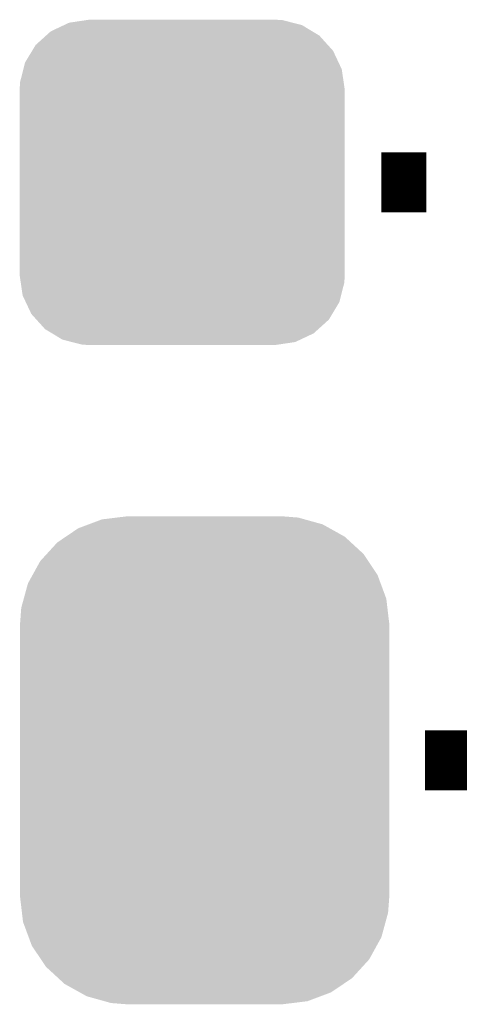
# Model space of a CAD drawing. Extents: x -9 to 122, y -9 to 65.
# Tile 253 of 256: x 75.3 to 76.79, y 55.01 to 58.35. Entities that reach past the tile are written whole.
import ezdxf

# ---------------------------------------------------------------- set-up
doc = ezdxf.new("R2010")
doc.units = 0
doc.layers.get('0').update_dxf_attribs({"linetype": 'CONTINUOUS'})
doc.layers.add('CLICKER_4_FOR_R7FA4M2A_V100_GTO', color=12, linetype='CONTINUOUS')
doc.layers.add('CLICKER_4_FOR_R7FA4M2A_V100_GTS', color=13, linetype='CONTINUOUS')

# ---------------------------------------------------------------- blocks, each defined once
blk = doc.blocks.new('CUSTOM_165')
for points in [[(-0.400774, 0.532846), (-0.383312, 0.541074), (0.406198, 0.532846), (0.373946, 0.541074)], [(-0.383312, 0.541074), (-0.323442, 0.549926), (0.373946, 0.541074), (0.339246, 0.549926)], [(-0.323442, 0.549926), (-0.31496, 0.55118), (0.339246, 0.549926), (0.31496, 0.55118)], [(-0.461888, 0.497124), (-0.445816, 0.51162), (0.465342, 0.497124), (0.441342, 0.51162)], [(-0.445816, 0.51162), (-0.400774, 0.532846), (0.441342, 0.51162), (0.406198, 0.532846)], [(-0.497124, 0.465342), (-0.461888, 0.497124), (0.49401, 0.465342), (0.465342, 0.497124)], [(-0.532846, 0.406198), (-0.508918, 0.445816), (0.53029, 0.406198), (0.51162, 0.445816)], [(-0.508918, 0.445816), (-0.497124, 0.465342), (0.51162, 0.445816), (0.49401, 0.465342)], [(-0.538686, 0.383312), (-0.532846, 0.406198), (0.541074, 0.383312), (0.53029, 0.406198)], [(-0.549926, 0.339246), (-0.538686, 0.383312), (0.54759, 0.339246), (0.541074, 0.383312)], [(-0.55118, 0.31496), (-0.549926, 0.339246), (0.55118, 0.31496), (0.54759, 0.339246)], [(-0.55118, -0.31496), (-0.55118, 0.31496), (0.55118, -0.31496), (0.55118, 0.31496)], [(-0.547588, -0.339246), (-0.55118, -0.31496), (0.549926, -0.339246), (0.55118, -0.31496)], [(-0.541074, -0.383312), (-0.547588, -0.339246), (0.538684, -0.383312), (0.549926, -0.339246)], [(-0.530288, -0.406198), (-0.541074, -0.383312), (0.532846, -0.406198), (0.538684, -0.383312)], [(-0.51162, -0.445816), (-0.530288, -0.406198), (0.508916, -0.445816), (0.532846, -0.406198)], [(-0.494008, -0.465342), (-0.51162, -0.445816), (0.497124, -0.465342), (0.508916, -0.445816)], [(-0.465342, -0.497124), (-0.494008, -0.465342), (0.461886, -0.497124), (0.497124, -0.465342)], [(-0.44134, -0.51162), (-0.465342, -0.497124), (0.445816, -0.51162), (0.461886, -0.497124)], [(-0.406198, -0.532846), (-0.44134, -0.51162), (0.400772, -0.532846), (0.445816, -0.51162)], [(-0.373944, -0.541074), (-0.406198, -0.532846), (0.383312, -0.541074), (0.400772, -0.532846)], [(-0.339246, -0.549926), (-0.373944, -0.541074), (0.32344, -0.549926), (0.383312, -0.541074)], [(-0.31496, -0.55118), (-0.339246, -0.549926), (0.31496, -0.55118), (0.32344, -0.549926)]]:
    blk.add_solid(points)
blk = doc.blocks.new('CUSTOM_177')
for points in [[(-0.39331, 0.799464), (-0.348166, 0.816346), (0.40004, 0.799464), (0.339376, 0.816346)], [(-0.348166, 0.816346), (-0.297856, 0.822496), (0.339376, 0.816346), (0.317274, 0.822496)], [(-0.297856, 0.822496), (-0.26289, 0.82677), (0.317274, 0.822496), (0.26289, 0.82677)], [(-0.470906, 0.757698), (-0.428634, 0.786254), (0.475114, 0.757698), (0.423786, 0.786254)], [(-0.428634, 0.786254), (-0.39331, 0.799464), (0.423786, 0.786254), (0.40004, 0.799464)], [(-0.535138, 0.699522), (-0.499824, 0.738162), (0.53833, 0.699522), (0.496344, 0.738162)], [(-0.499824, 0.738162), (-0.470906, 0.757698), (0.496344, 0.738162), (0.475114, 0.757698)], [(-0.583482, 0.628164), (-0.55778, 0.674744), (0.586172, 0.628164), (0.554944, 0.674744)], [(-0.55778, 0.674744), (-0.535138, 0.699522), (0.554944, 0.674744), (0.53833, 0.699522)], [(-0.599282, 0.599524), (-0.583482, 0.628164), (0.59677, 0.599524), (0.586172, 0.628164)], [(-0.61354, 0.547592), (-0.599282, 0.599524), (0.615984, 0.547592), (0.59677, 0.599524)], [(-0.622026, 0.516678), (-0.61354, 0.547592), (0.619654, 0.516678), (0.615984, 0.547592)], [(-0.62611, 0.46228), (-0.622026, 0.516678), (0.62611, 0.46228), (0.619654, 0.516678)], [(-0.62611, -0.46228), (-0.62611, 0.46228), (0.62611, -0.46228), (0.62611, 0.46228)], [(-0.619652, -0.516678), (-0.62611, -0.46228), (0.622026, -0.516678), (0.62611, -0.46228)], [(-0.615984, -0.547592), (-0.619652, -0.516678), (0.613538, -0.547592), (0.622026, -0.516678)], [(-0.596768, -0.599524), (-0.615984, -0.547592), (0.599282, -0.599524), (0.613538, -0.547592)], [(-0.586172, -0.628164), (-0.596768, -0.599524), (0.58348, -0.628164), (0.599282, -0.599524)], [(-0.554942, -0.674744), (-0.586172, -0.628164), (0.55778, -0.674744), (0.58348, -0.628164)], [(-0.53833, -0.699522), (-0.554942, -0.674744), (0.535136, -0.699522), (0.55778, -0.674744)], [(-0.496342, -0.738162), (-0.53833, -0.699522), (0.499824, -0.738162), (0.535136, -0.699522)], [(-0.475114, -0.757698), (-0.496342, -0.738162), (0.470904, -0.757698), (0.499824, -0.738162)], [(-0.423784, -0.786254), (-0.475114, -0.757698), (0.428634, -0.786254), (0.470904, -0.757698)], [(-0.40004, -0.799464), (-0.423784, -0.786254), (0.393308, -0.799464), (0.428634, -0.786254)], [(-0.339374, -0.816346), (-0.40004, -0.799464), (0.348166, -0.816346), (0.393308, -0.799464)], [(-0.317274, -0.822496), (-0.339374, -0.816346), (0.297854, -0.822496), (0.348166, -0.816346)], [(-0.26289, -0.82677), (-0.317274, -0.822496), (0.26289, -0.82677), (0.297854, -0.822496)]]:
    blk.add_solid(points)

msp = doc.modelspace()

# ---------------------------------------------------------------- linework, layer by layer
at = {"layer": 'CLICKER_4_FOR_R7FA4M2A_V100_GTO', "const_width": 0.2032}
for points in [[(76.52258, 57.79516), (76.67498, 57.79516)], [(76.6699, 55.83682), (77.1779, 55.83682)]]:
    msp.add_lwpolyline(points, dxfattribs=at)

# ---------------------------------------------------------------- block references
at = {"layer": 'CLICKER_4_FOR_R7FA4M2A_V100_GTS'}
for name, p in [('CUSTOM_165', (75.84694, 57.79516)), ('CUSTOM_177', (75.92314, 55.83682))]:
    msp.add_blockref(name, p, dxfattribs=at)

doc.saveas('drawing.dxf')
